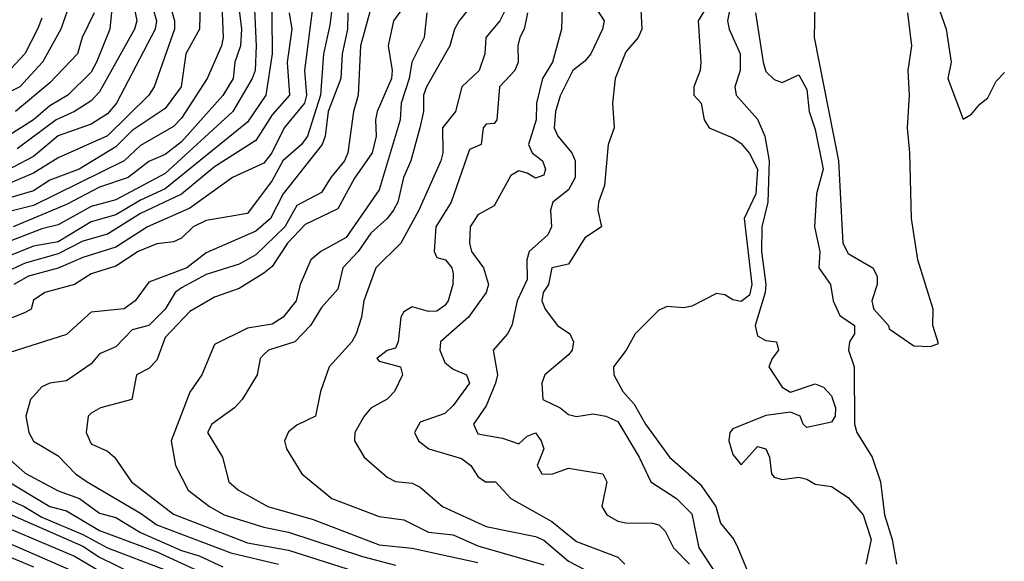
# Model space of a CAD drawing. Header units: metres. Extents: x -51132 to -49532, y -231222 to -229437.
# Tile 256 of 256: x -50897 to -50838, y -230256 to -230223. Entities that reach past the tile are written whole.
import ezdxf

# ---------------------------------------------------------------- set-up
doc = ezdxf.new("R2010")
doc.units = ezdxf.units.M
for name, color, linetype in [('CONTOUR_HALF', 8, 'Continuous'), ('CONTOUR_INDEX', 1, 'Continuous'), ('CONTOUR_INTER', 3, 'Continuous')]:
    doc.layers.add(name, color=color, linetype=linetype)

msp = doc.modelspace()

# ---------------------------------------------------------------- linework, layer by layer
at = {"layer": 'CONTOUR_HALF'}
for points, elevation in [([(-50864.376, -230219.759), (-50864.49, -230223.759), (-50865.048, -230225.759), (-50865.66, -230226.759), (-50866.02, -230228.259), (-50866.045, -230229.259), (-50866.511, -230230.759), (-50866.281, -230231.259), (-50865.646, -230231.759), (-50865.477, -230232.259), (-50865.58, -230232.623), (-50866.08, -230232.817), (-50866.58, -230232.494), (-50867.08, -230232.354), (-50867.58, -230232.648), (-50868.58, -230234.479), (-50869.58, -230235.043), (-50870.052, -230235.759), (-50870.09, -230236.759), (-50869.968, -230237.259), (-50869.237, -230238.259), (-50868.927, -230239.259), (-50869.074, -230239.759), (-50870.157, -230241.259), (-50871.842, -230242.759), (-50871.887, -230243.259), (-50871.58, -230244.002), (-50871.08, -230244.409), (-50870.273, -230244.759), (-50870.094, -230245.259), (-50871.08, -230246.624), (-50871.58, -230247.104), (-50873.08, -230247.633), (-50873.423, -230248.259), (-50873.181, -230248.759), (-50872.565, -230249.259), (-50870.58, -230249.846), (-50869.998, -230250.259), (-50869.58, -230250.93), (-50869.124, -230251.259), (-50868.515, -230251.259), (-50867.574, -230252.259), (-50865.08, -230253.668), (-50863.58, -230254.874), (-50861.08, -230255.825), (-50860.648, -230256.259)], 14.5), ([(-50878.177, -230220.259), (-50878.58, -230223.522), (-50878.959, -230225.259), (-50879.142, -230227.759), (-50879.936, -230230.259), (-50880.297, -230230.759), (-50881.435, -230231.759), (-50882.08, -230232.946), (-50883.58, -230234.957), (-50886.08, -230235.384), (-50886.87, -230235.759), (-50887.58, -230236.447), (-50888.08, -230236.674), (-50889.08, -230236.796), (-50890.22, -230237.259), (-50891.58, -230238.156), (-50893.08, -230238.628), (-50894.08, -230239.265), (-50895.9, -230239.759), (-50896.58, -230240.214), (-50896.724, -230240.759), (-50897.08, -230240.967), (-50900.31, -230242.259)], 18.5), ([(-50883.227, -230220.759), (-50883.059, -230224.759), (-50883.12, -230226.259), (-50883.291, -230226.759), (-50884.463, -230228.759), (-50888.58, -230232.515), (-50891.58, -230234.117), (-50893.08, -230234.521), (-50895.08, -230235.632), (-50896.08, -230235.881), (-50899.08, -230237.029)], 20.5), ([(-50867.002, -230220.759), (-50868.251, -230223.259), (-50869.086, -230224.259), (-50869.162, -230225.259), (-50869.5, -230226.259), (-50870.549, -230227.259), (-50870.928, -230228.759), (-50871.728, -230229.759), (-50871.707, -230231.259), (-50871.839, -230231.759), (-50873.17, -230234.759), (-50874.259, -230236.759), (-50875.775, -230238.259), (-50876.518, -230240.259), (-50876.646, -230241.259), (-50876.966, -230242.259), (-50877.241, -230242.759), (-50878.606, -230244.259), (-50879.133, -230245.759), (-50879.44, -230247.259), (-50880.58, -230247.82), (-50881.08, -230248.21), (-50881.334, -230248.759), (-50881.204, -230249.259), (-50880.285, -230250.759), (-50878.46, -230252.259), (-50875.58, -230253.352), (-50874.08, -230253.56), (-50872.58, -230254.313), (-50871.08, -230254.468), (-50869.58, -230255.146), (-50865.58, -230256.291)], 15.5), ([(-50888.56, -230221.259), (-50888.014, -230223.259), (-50888.015, -230223.759), (-50889.243, -230227.259), (-50889.581, -230227.759), (-50892.08, -230230.24), (-50895.08, -230231.575), (-50896.58, -230232.507), (-50899.58, -230233.753)], 22.5), ([(-50859.707, -230221.759), (-50859.607, -230223.759), (-50859.847, -230224.259), (-50860.58, -230225.133), (-50861.238, -230226.759), (-50861.398, -230228.259), (-50861.289, -230229.759), (-50861.658, -230230.759), (-50861.88, -230233.259), (-50862.256, -230234.259), (-50862.287, -230234.759), (-50862.061, -230235.759), (-50863.08, -230236.434), (-50864.08, -230238.032), (-50865.085, -230238.259), (-50865.293, -230239.259), (-50865.604, -230239.759), (-50865.698, -230240.259), (-50865.486, -230240.759), (-50864.745, -230241.759), (-50863.985, -230242.259), (-50863.762, -230242.759), (-50863.857, -230243.259), (-50864.08, -230243.536), (-50865.505, -230244.759), (-50865.692, -230245.259), (-50865.628, -230246.259), (-50864.58, -230246.764), (-50864.08, -230247.172), (-50863.58, -230247.279), (-50862.58, -230247.116), (-50861.807, -230247.259), (-50861.08, -230247.596), (-50859.769, -230249.759), (-50859.073, -230251.259), (-50857.514, -230252.259), (-50856.58, -230253.208), (-50856.143, -230255.259), (-50855.158, -230256.759)], 13.5), ([(-50885.137, -230222.259), (-50885.065, -230224.259), (-50885.162, -230224.759), (-50886.025, -230226.759), (-50887.58, -230229.169), (-50888.08, -230229.676), (-50890.08, -230230.83), (-50891.08, -230231.746), (-50896.58, -230234.473), (-50899.762, -230235.259)], 21.5), ([(-50890.514, -230222.259), (-50890.296, -230223.259), (-50890.454, -230223.759), (-50892.58, -230227.56), (-50893.08, -230228.117), (-50894.08, -230228.752), (-50895.211, -230229.259), (-50897.58, -230231.016)], 23.5), ([(-50854.203, -230222.259), (-50854.404, -230223.259), (-50854.301, -230223.759), (-50853.646, -230225.259), (-50853.642, -230226.259), (-50853.971, -230227.259), (-50853.883, -230227.759), (-50852.58, -230229.232), (-50852.147, -230230.259), (-50851.878, -230231.759), (-50851.966, -230234.259), (-50852.314, -230235.759), (-50852.353, -230237.259), (-50852.081, -230239.259), (-50852.119, -230239.759), (-50852.72, -230241.759), (-50852.58, -230242.391), (-50852.08, -230242.676), (-50851.428, -230242.759), (-50851.301, -230243.259), (-50851.69, -230243.759), (-50851.893, -230244.259), (-50851.08, -230245.507), (-50850.58, -230245.806), (-50849.08, -230245.304), (-50848.58, -230245.495), (-50848.08, -230246.031), (-50847.856, -230246.759), (-50847.863, -230247.259), (-50848.08, -230247.624), (-50849.58, -230247.944), (-50849.815, -230247.759), (-50849.989, -230247.259), (-50850.58, -230247.018), (-50852.08, -230247.23), (-50854.08, -230248.04), (-50854.259, -230248.259), (-50854.331, -230248.759), (-50854.08, -230249.587), (-50853.58, -230250.212), (-50852.58, -230249.1), (-50852.08, -230249.243), (-50851.852, -230249.759), (-50851.737, -230250.759), (-50851.58, -230250.976), (-50851.08, -230251.122), (-50850.08, -230250.962), (-50849.58, -230251.085), (-50849.08, -230251.392), (-50848.08, -230251.547), (-50847.08, -230252.197), (-50846.157, -230253.259), (-50845.669, -230254.759), (-50846.004, -230256.259)], 12.5), ([(-50849.109, -230222.259), (-50849.138, -230224.259), (-50847.659, -230231.759), (-50847.394, -230236.759), (-50847.08, -230237.387), (-50845.571, -230238.259), (-50845.322, -230238.759), (-50845.321, -230239.259), (-50845.63, -230240.259), (-50845.58, -230240.539), (-50845.52, -230240.759), (-50844.621, -230241.759), (-50844.58, -230241.961), (-50843.08, -230242.988), (-50842.08, -230243.032), (-50841.58, -230242.853), (-50841.933, -230241.759), (-50841.913, -230240.759), (-50842.842, -230237.759), (-50843.234, -230235.259), (-50843.324, -230231.259), (-50843.476, -230229.759), (-50843.349, -230227.759), (-50843.437, -230226.259), (-50843.214, -230224.759), (-50843.446, -230222.759)], 11.5), ([(-50841.644, -230222.259), (-50841.131, -230223.759), (-50840.808, -230225.759), (-50841.011, -230226.759), (-50840.08, -230229.23), (-50839.58, -230228.923), (-50839.08, -230228.316), (-50838.58, -230227.936), (-50838.08, -230226.911), (-50837.58, -230226.381)], 11.5), ([(-50881.049, -230222.759), (-50880.879, -230223.759), (-50881.157, -230225.759), (-50881.022, -230227.759), (-50882.08, -230228.959), (-50883.08, -230230.527), (-50885.58, -230232.116), (-50887.58, -230233.776), (-50890.08, -230234.946), (-50892.08, -230236.202), (-50893.58, -230236.641), (-50895.08, -230237.412), (-50897.08, -230237.976), (-50898.58, -230238.652)], 19.5), ([(-50892.898, -230222.759), (-50893.631, -230224.259), (-50893.914, -230225.259), (-50895.58, -230227.022), (-50897.676, -230228.759)], 24.5), ([(-50876.08, -230222.471), (-50876.709, -230224.759), (-50876.844, -230227.759), (-50877.14, -230228.759), (-50877.484, -230231.259), (-50877.687, -230231.759), (-50878.515, -230232.759), (-50879.08, -230233.68), (-50880.58, -230234.474), (-50881.314, -230235.759), (-50883.08, -230237.462), (-50884.08, -230238.035), (-50886.08, -230238.66), (-50887.58, -230239.462), (-50887.978, -230239.759), (-50888.59, -230240.759), (-50889.58, -230241.751), (-50890.58, -230242.02), (-50891.58, -230243.057), (-50892.58, -230243.487), (-50893.08, -230244.087), (-50894.58, -230245.119), (-50895.58, -230245.251), (-50896.08, -230245.485), (-50896.771, -230246.259), (-50897.045, -230247.259), (-50896.873, -230248.259), (-50896.58, -230248.787), (-50895.08, -230249.668), (-50894.031, -230250.759), (-50893.317, -230251.259), (-50890.08, -230253.153), (-50889.08, -230253.873), (-50884.58, -230255.576), (-50881.695, -230256.259)], 17.5), ([(-50872.679, -230222.759), (-50872.85, -230224.259), (-50873.593, -230225.759), (-50873.759, -230226.759), (-50874.23, -230228.259), (-50874.3, -230229.259), (-50875.58, -230233.508), (-50877.58, -230236.415), (-50879.125, -230237.259), (-50879.719, -230237.759), (-50880.369, -230239.259), (-50880.625, -230240.259), (-50881.402, -230241.259), (-50882.08, -230241.679), (-50883.58, -230241.922), (-50885.58, -230242.91), (-50886.356, -230244.759), (-50887.08, -230245.809), (-50888.212, -230248.759), (-50887.948, -230250.259), (-50887.182, -230251.759), (-50885.885, -230252.759), (-50885.004, -230253.259), (-50882.58, -230254.011), (-50881.08, -230254.318), (-50876.58, -230255.794), (-50874.58, -230256.323)], 16.5), ([(-50896.08, -230223.09), (-50896.343, -230223.759), (-50897.113, -230225.259), (-50898.503, -230226.759)], 25.5), ([(-50898.58, -230250.954), (-50895.582, -230252.759), (-50894.58, -230253.014), (-50892.58, -230254.213), (-50889.08, -230255.513), (-50885.08, -230257.345)], 18.5), ([(-50901.371, -230251.759), (-50893.58, -230255.169), (-50892.58, -230255.822), (-50890.58, -230256.795)], 19.5), ([(-50899.58, -230254.322), (-50893.995, -230256.759)], 20.5)]:
    msp.add_lwpolyline(points, dxfattribs=dict(at, elevation=elevation))
at = {"layer": 'CONTOUR_INDEX'}
for points, elevation in [([(-50882.112, -230220.759), (-50882.077, -230225.259), (-50882.471, -230227.759), (-50883.58, -230229.411), (-50888.58, -230233.449), (-50890.08, -230234.134), (-50891.58, -230235.026), (-50893.08, -230235.46), (-50895.08, -230236.676), (-50896.58, -230236.934), (-50899.08, -230237.929)], 20), ([(-50894.398, -230222.259), (-50894.916, -230223.759), (-50896.037, -230225.759), (-50897.413, -230227.259), (-50901.08, -230229.084)], 25), ([(-50866.567, -230222.759), (-50866.772, -230223.759), (-50867.036, -230224.259), (-50867.156, -230224.759), (-50867.133, -230225.759), (-50867.329, -230226.259), (-50868.271, -230227.259), (-50868.421, -230229.259), (-50868.58, -230229.496), (-50869.08, -230229.521), (-50869.256, -230229.759), (-50869.373, -230230.759), (-50870.08, -230231.06), (-50871.209, -230234.259), (-50872.137, -230235.759), (-50872.232, -230237.259), (-50872.08, -230237.619), (-50871.545, -230237.759), (-50871.162, -230238.259), (-50871.08, -230238.622), (-50871.092, -230239.259), (-50871.381, -230240.259), (-50871.58, -230240.547), (-50872.08, -230240.882), (-50872.58, -230240.908), (-50873.58, -230240.617), (-50874.08, -230240.923), (-50874.252, -230241.259), (-50874.413, -230242.759), (-50874.58, -230243.134), (-50875.08, -230243.278), (-50875.717, -230243.759), (-50875.58, -230243.922), (-50874.278, -230244.259), (-50874.157, -230244.759), (-50874.636, -230245.759), (-50875.08, -230246.233), (-50876.08, -230246.789), (-50876.489, -230247.259), (-50877.055, -230248.259), (-50877.076, -230248.759), (-50876.481, -230249.759), (-50875.08, -230250.966), (-50874.58, -230251.236), (-50873.58, -230251.34), (-50873.08, -230251.569), (-50871.736, -230252.759), (-50869.08, -230253.966), (-50866.08, -230254.574), (-50865.58, -230254.801), (-50864.08, -230256.074), (-50862.08, -230257.108)], 15), ([(-50900.036, -230253.259), (-50894.08, -230255.772), (-50890.58, -230257.827)], 20)]:
    msp.add_lwpolyline(points, dxfattribs=dict(at, elevation=elevation))
at = {"layer": 'CONTOUR_INTER'}
for points, elevation in [([(-50879.278, -230219.759), (-50880.117, -230226.259), (-50879.993, -230227.759), (-50880.119, -230228.259), (-50881.352, -230229.759), (-50882.095, -230231.259), (-50882.58, -230231.897), (-50884.49, -230232.759), (-50887.08, -230234.627), (-50889.663, -230235.759), (-50891.58, -230237.008), (-50893.58, -230237.63), (-50895.08, -230238.281), (-50896.886, -230238.759), (-50897.778, -230239.259)], 19), ([(-50884.307, -230220.759), (-50883.935, -230223.759), (-50884.004, -230224.759), (-50884.338, -230225.759), (-50884.44, -230226.759), (-50885.08, -230227.775), (-50887.58, -230230.591), (-50888.58, -230231.377), (-50889.58, -230231.795), (-50890.827, -230232.759), (-50892.58, -230233.361), (-50894.58, -230234.397), (-50897.827, -230235.759)], 21), ([(-50872.901, -230220.759), (-50874.703, -230223.259), (-50875.025, -230224.759), (-50874.783, -230226.259), (-50874.824, -230226.759), (-50875.693, -230228.759), (-50875.796, -230229.259), (-50875.753, -230230.259), (-50875.992, -230231.259), (-50877.08, -230232.817), (-50878.08, -230234.66), (-50880.08, -230235.618), (-50881.142, -230236.759), (-50882.08, -230238.176), (-50882.58, -230238.577), (-50884.08, -230239.509), (-50885.58, -230240.032), (-50887.08, -230240.903), (-50888.58, -230242.488), (-50889.08, -230243.859), (-50889.58, -230244.364), (-50890.321, -230244.759), (-50890.609, -230246.259), (-50892.52, -230246.759), (-50893.08, -230247.085), (-50893.26, -230247.259), (-50893.391, -230248.259), (-50893.08, -230248.939), (-50892.08, -230249.391), (-50891.66, -230249.759), (-50890.636, -230251.259), (-50888.08, -230253.212), (-50883.58, -230254.96), (-50881.08, -230255.401), (-50877.08, -230256.689)], 17), ([(-50886.435, -230221.259), (-50886.499, -230223.759), (-50887.331, -230225.259), (-50887.598, -230227.259), (-50888.58, -230228.565), (-50890.58, -230229.908), (-50891.58, -230230.904), (-50893.813, -230232.259), (-50895.58, -230232.935), (-50896.58, -230233.569), (-50899.08, -230234.297)], 22), ([(-50889.535, -230221.759), (-50889.101, -230223.259), (-50889.18, -230223.759), (-50891.534, -230228.259), (-50892.08, -230228.898), (-50893.08, -230229.523), (-50895.08, -230230.244), (-50896.58, -230231.496), (-50899.08, -230232.781)], 23), ([(-50891.707, -230221.259), (-50891.95, -230223.759), (-50892.747, -230225.759), (-50893.08, -230226.375), (-50894.487, -230227.759), (-50895.58, -230228.411), (-50896.58, -230229.269), (-50898.08, -230230.215)], 24), ([(-50863.172, -230221.259), (-50861.902, -230223.259), (-50862.013, -230223.759), (-50862.72, -230225.259), (-50863.08, -230225.704), (-50863.803, -230226.259), (-50864.58, -230227.813), (-50864.871, -230228.759), (-50864.94, -230229.759), (-50864.729, -230230.259), (-50863.863, -230231.259), (-50863.66, -230231.759), (-50863.662, -230232.759), (-50864.08, -230233.51), (-50865.018, -230234.259), (-50865.165, -230234.759), (-50865.111, -230235.759), (-50865.33, -230236.259), (-50866.471, -230237.259), (-50866.611, -230237.759), (-50866.58, -230238.955), (-50867.198, -230240.259), (-50867.515, -230241.759), (-50867.775, -230242.259), (-50868.648, -230243.259), (-50868.393, -230244.759), (-50868.509, -230245.259), (-50869.08, -230246.63), (-50869.834, -230247.759), (-50869.58, -230248.34), (-50868.08, -230248.608), (-50867.08, -230248.939), (-50866.58, -230248.484), (-50866.08, -230248.287), (-50865.733, -230248.759), (-50865.571, -230249.259), (-50865.972, -230250.259), (-50865.686, -230250.759), (-50865.08, -230250.781), (-50864.08, -230250.431), (-50861.977, -230250.759), (-50861.741, -230251.259), (-50862.044, -230252.759), (-50861.751, -230253.259), (-50861.08, -230253.634), (-50860.58, -230253.743), (-50858.97, -230253.759), (-50858.58, -230253.874), (-50858.199, -230254.259), (-50857.684, -230255.259), (-50856.714, -230256.259)], 14), ([(-50855.577, -230222.259), (-50856.183, -230223.259), (-50856.028, -230225.759), (-50856.067, -230226.259), (-50856.449, -230227.259), (-50856.447, -230227.759), (-50856.014, -230228.259), (-50855.826, -230229.259), (-50855.529, -230229.759), (-50854.08, -230230.361), (-50853.58, -230230.697), (-50853.08, -230231.301), (-50852.579, -230232.259), (-50852.694, -230233.759), (-50853.403, -230235.259), (-50852.928, -230239.259), (-50853.08, -230239.912), (-50853.58, -230240.302), (-50854.08, -230240.195), (-50854.58, -230239.892), (-50855.08, -230239.818), (-50856.58, -230240.584), (-50857.08, -230240.683), (-50858.08, -230240.593), (-50858.58, -230240.823), (-50860.01, -230242.259), (-50860.566, -230243.259), (-50861.344, -230244.259), (-50861.315, -230244.759), (-50860.77, -230245.759), (-50860.08, -230246.527), (-50859.383, -230247.759), (-50857.941, -230249.759), (-50856.08, -230251.4), (-50855.119, -230252.759), (-50854.835, -230253.759), (-50854.021, -230254.759), (-50853.785, -230255.259), (-50852.95, -230257.259)], 13), ([(-50877.482, -230222.759), (-50877.495, -230223.759), (-50877.832, -230225.259), (-50877.9, -230226.759), (-50878.68, -230228.759), (-50878.865, -230230.259), (-50879.05, -230230.759), (-50881.419, -230233.759), (-50882.182, -230235.259), (-50883.08, -230236.034), (-50886.08, -230237.348), (-50887.268, -230238.259), (-50889.58, -230239.115), (-50890.406, -230240.259), (-50891.08, -230240.753), (-50893.08, -230240.943), (-50894.58, -230242.304), (-50898.08, -230243.414)], 18), ([(-50870.08, -230222.466), (-50870.714, -230223.259), (-50871.006, -230223.759), (-50871.291, -230224.759), (-50872.703, -230227.259), (-50872.874, -230227.759), (-50872.889, -230228.759), (-50873.103, -230229.759), (-50873.649, -230231.759), (-50874.103, -230232.759), (-50874.443, -230234.259), (-50874.713, -230234.759), (-50875.08, -230235.247), (-50876.08, -230236.14), (-50876.857, -230237.259), (-50877.779, -230238.259), (-50878.08, -230239.557), (-50879.08, -230240.658), (-50879.752, -230241.759), (-50880.711, -230242.759), (-50882.301, -230243.259), (-50882.58, -230243.517), (-50882.803, -230243.759), (-50882.981, -230244.759), (-50883.906, -230246.259), (-50884.377, -230246.759), (-50885.743, -230247.759), (-50886.004, -230248.259), (-50885.097, -230249.759), (-50884.718, -230251.259), (-50884.132, -230251.759), (-50882.334, -230252.759), (-50879.58, -230253.54), (-50875.58, -230255.073), (-50873.58, -230255.285), (-50869.58, -230256.154)], 16), ([(-50852.714, -230222.759), (-50852.246, -230225.759), (-50852.08, -230226.325), (-50851.58, -230226.806), (-50851.08, -230226.986), (-50850.08, -230226.533), (-50849.58, -230227.424), (-50849.441, -230228.759), (-50849.08, -230229.856), (-50848.6, -230232.259), (-50848.994, -230233.759), (-50849.127, -230235.759), (-50848.807, -230237.259), (-50848.864, -230238.259), (-50848.153, -230239.259), (-50847.98, -230240.259), (-50847.58, -230241.147), (-50846.691, -230241.759), (-50846.687, -230242.259), (-50846.99, -230242.759), (-50847.051, -230243.259), (-50846.702, -230244.259), (-50846.692, -230247.759), (-50846.555, -230248.259), (-50845.616, -230249.759), (-50845.111, -230251.259), (-50844.865, -230253.259), (-50844.405, -230254.759), (-50844.144, -230256.259)], 12), ([(-50898.58, -230249.399), (-50897.08, -230250.723), (-50895.08, -230251.811), (-50893.788, -230252.259), (-50892.58, -230253.157), (-50891.58, -230253.411), (-50890.08, -230254.326), (-50887.58, -230255.42), (-50886.505, -230255.759), (-50885.08, -230256.417)], 18), ([(-50901.08, -230250.999), (-50897.148, -230252.759), (-50896.08, -230253.403), (-50893.58, -230254.444), (-50892.08, -230255.26), (-50888.58, -230256.598)], 19), ([(-50900.08, -230254.959), (-50896.58, -230256.421)], 21)]:
    msp.add_lwpolyline(points, dxfattribs=dict(at, elevation=elevation))

doc.saveas('drawing.dxf')
